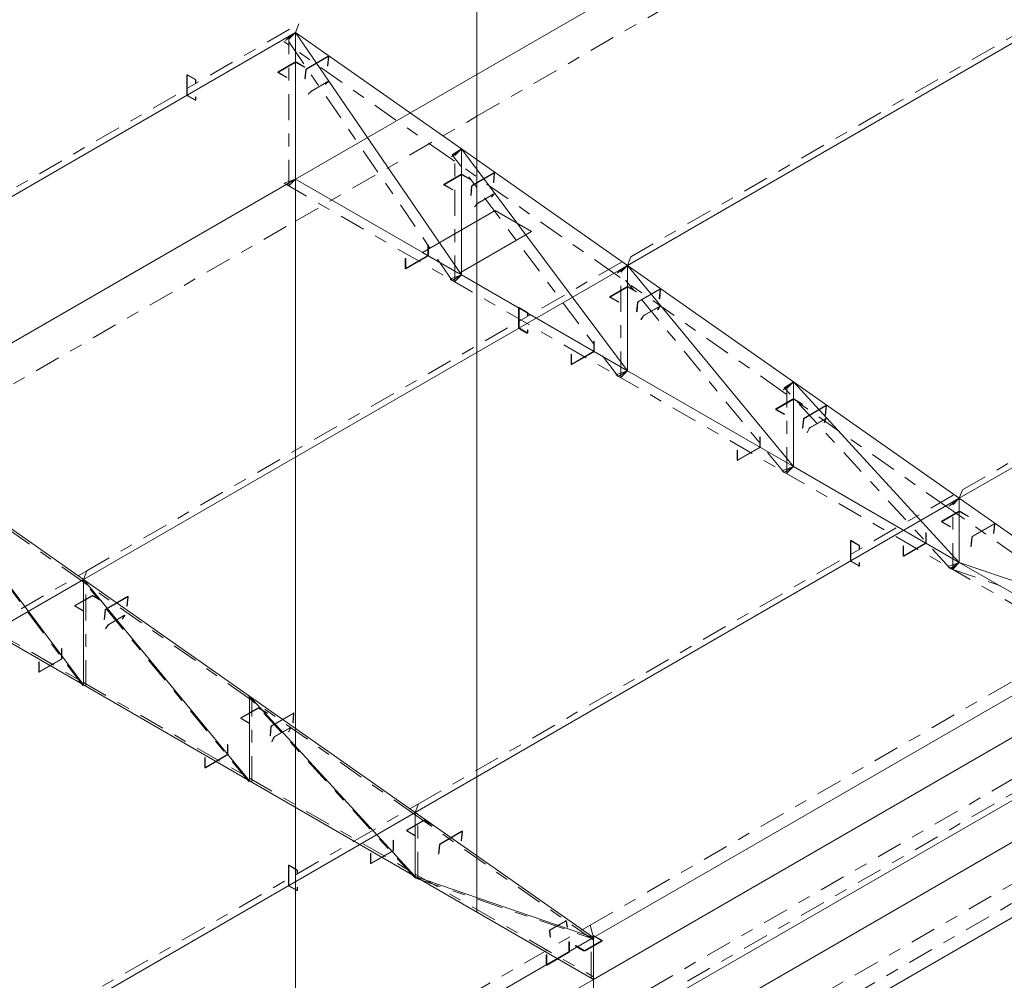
# Model space of a CAD drawing. Header units: millimetres. Extents: x -125 to 300, y 6 to 90.
# Tile 75 of 132: x 201.51 to 209.19, y 29.07 to 36.56. Entities that reach past the tile are written whole.
import ezdxf

# ---------------------------------------------------------------- set-up
doc = ezdxf.new("R2010")
doc.units = ezdxf.units.MM
doc.linetypes.add('CYPE_PUNTO', pattern=[0.075, 0, -0.075])
doc.linetypes.add('CYPE_RAYAPUNTO', pattern=[0.4125, 0.2025, -0.105, 0, -0.105])
doc.layers.add('BARRAS_DE_ACO', color=7, linetype='Continuous', lineweight=9)
doc.layers.add('BARRAS_DE_CONCRETO', color=7, linetype='Continuous', lineweight=9)

msp = doc.modelspace()

# ---------------------------------------------------------------- linework, layer by layer
at = {"layer": 'BARRAS_DE_ACO'}
for p, q in [((206.25055, 34.64198), (210.49319, 37.09147)), ((199.4199, 34.00853), (203.66254, 36.45802)), ((203.66254, 35.31493), (203.66254, 36.45802)), ((204.95655, 35.55), (203.66254, 36.45802)), ((204.95655, 34.56783), (203.66254, 36.45802)), ((206.25055, 34.64198), (204.95655, 35.55)), ((204.95655, 34.56783), (204.95655, 35.55)), ((206.25055, 33.82074), (204.95655, 35.55)), ((203.66254, 35.31493), (204.95655, 34.56783)), ((208.83856, 32.82594), (213.0812, 35.27543)), ((202.00791, 32.19249), (206.25055, 34.64198)), ((207.54456, 33.73396), (206.25055, 34.64198)), ((206.25055, 33.82074), (206.25055, 34.64198)), ((207.54456, 33.07364), (206.25055, 34.64198)), ((204.95655, 34.56783), (206.25055, 33.82074)), ((206.25055, 33.82074), (207.54456, 33.07364)), ((208.83856, 32.82594), (207.54456, 33.73396)), ((207.54456, 33.07364), (207.54456, 33.73396)), ((208.83856, 32.32655), (207.54456, 33.73396)), ((202.00791, 32.19249), (200.71391, 33.10051)), ((202.00791, 31.37125), (200.71391, 33.10051)), ((207.54456, 33.07364), (208.83856, 32.32655)), ((204.59592, 30.37645), (208.83856, 32.82594)), ((210.22803, 31.85094), (208.83856, 32.82594)), ((208.83856, 32.32655), (208.83856, 32.82594)), ((208.83856, 32.32655), (210.22803, 31.52434)), ((208.83856, 32.32655), (210.22803, 31.85094)), ((197.05817, 29.33476), (202.00791, 32.19249)), ((203.30192, 31.28447), (202.00791, 32.19249)), ((202.00791, 31.37125), (202.00791, 32.19249)), ((203.30192, 30.62415), (202.00791, 32.19249)), ((200.71391, 32.11834), (202.00791, 31.37125)), ((205.98539, 29.40145), (210.22803, 31.85094)), ((206.69249, 28.9932), (210.93513, 31.44269)), ((202.00791, 31.37125), (203.30192, 30.62415)), ((204.59592, 30.37645), (203.30192, 31.28447)), ((203.30192, 30.62415), (203.30192, 31.28447)), ((204.59592, 29.87706), (203.30192, 31.28447)), ((207.58698, 28.59708), (211.82962, 31.04657)), ((203.30192, 30.62415), (204.59592, 29.87706)), ((199.64618, 27.51872), (204.59592, 30.37645)), ((205.98539, 29.40145), (204.59592, 30.37645)), ((204.59592, 29.87706), (204.59592, 30.37645)), ((204.59592, 29.87706), (205.98539, 29.07485)), ((204.59592, 29.87706), (205.98539, 29.40145)), ((201.03564, 26.54371), (205.98539, 29.40145)), ((205.98539, 29.07485), (205.98539, 29.40145))]:
    msp.add_line(p, q, dxfattribs=at)
at = {"layer": 'BARRAS_DE_ACO', "linetype": 'CYPE_RAYAPUNTO'}
for p, q in [((206.27576, 34.70908), (210.5184, 37.15857)), ((199.44511, 34.07563), (203.68775, 36.52512)), ((204.88363, 34.5237), (203.58963, 36.41389)), ((203.61081, 35.26314), (203.61081, 36.40624)), ((204.86494, 35.47987), (203.57094, 36.38789)), ((206.15895, 34.57185), (204.86494, 35.47987)), ((206.17819, 33.77584), (204.88418, 35.5051)), ((204.90482, 34.51605), (204.90482, 35.49822)), ((208.86377, 32.89304), (213.10641, 35.34253)), ((203.57274, 35.28251), (204.86674, 34.53542)), ((202.03312, 32.25959), (206.27576, 34.70908)), ((207.45295, 33.66383), (206.15895, 34.57185)), ((207.47283, 33.02793), (206.17883, 34.59627)), ((206.19883, 33.76895), (206.19883, 34.5902)), ((204.86674, 34.53542), (206.16075, 33.78833)), ((206.16075, 33.78833), (207.45475, 33.04123)), ((208.74696, 32.75581), (207.45295, 33.66383)), ((208.76757, 32.27999), (207.47356, 33.68741)), ((207.49283, 33.02186), (207.49283, 33.68218)), ((202.00272, 31.36513), (200.70872, 33.09439)), ((202.00611, 32.17421), (200.7121, 33.08223)), ((207.45475, 33.04123), (208.74876, 32.29414)), ((204.62113, 30.44355), (208.86377, 32.89304)), ((210.13642, 31.78081), (208.74696, 32.75581)), ((208.78684, 32.27476), (208.78684, 32.77416)), ((197.08337, 29.40185), (202.03312, 32.25959)), ((208.74876, 32.29414), (210.13822, 31.49193)), ((208.77327, 32.27599), (210.16274, 31.80038)), ((203.29737, 30.61722), (202.00336, 32.18556)), ((203.30011, 31.26619), (202.00611, 32.17421)), ((202.0269, 31.36029), (202.0269, 32.18153)), ((200.71391, 32.13778), (202.00791, 31.39068)), ((205.96018, 29.49765), (210.20282, 31.94714)), ((206.7177, 29.0603), (210.96034, 31.50979)), ((202.00791, 31.39068), (203.30192, 30.64359)), ((204.5921, 29.86929), (203.2981, 31.2767)), ((204.59412, 30.35817), (203.30011, 31.26619)), ((203.3209, 30.61319), (203.3209, 31.27351)), ((207.56178, 28.69328), (211.80442, 31.14277)), ((203.30192, 30.64359), (204.59592, 29.89649)), ((199.67138, 27.58581), (204.62113, 30.44355)), ((205.98358, 29.38317), (204.59412, 30.35817)), ((204.61491, 29.8661), (204.61491, 30.36549)), ((204.59592, 29.89649), (205.98539, 29.09429)), ((204.59781, 29.86528), (205.98727, 29.38968)), ((201.01044, 26.63992), (205.96018, 29.49765)), ((205.9664, 29.08581), (205.9664, 29.41241))]:
    msp.add_line(p, q, dxfattribs=at)
at = {"layer": 'BARRAS_DE_ACO', "linetype": 'CYPE_PUNTO'}
for p, q in [((203.66254, 36.45802), (203.68775, 36.52512)), ((203.66254, 36.45802), (203.57094, 36.38789)), ((203.66254, 36.45802), (203.58963, 36.41389)), ((203.66254, 36.45802), (203.61081, 36.40624)), ((204.95655, 35.55), (204.86494, 35.47987)), ((204.95655, 35.55), (204.86494, 35.47987)), ((204.95655, 35.55), (204.88418, 35.5051)), ((204.95655, 35.55), (204.90482, 35.49822)), ((203.66254, 35.31493), (203.57274, 35.28251)), ((203.66254, 35.31493), (203.61081, 35.26314)), ((206.25055, 34.64198), (206.27576, 34.70908)), ((206.25055, 34.64198), (206.27576, 34.70908)), ((206.25055, 34.64198), (206.15895, 34.57185)), ((206.25055, 34.64198), (206.15895, 34.57185)), ((206.25055, 34.64198), (206.17883, 34.59627)), ((206.25055, 34.64198), (206.19883, 34.5902)), ((204.95655, 34.56783), (204.86674, 34.53542)), ((204.95655, 34.56783), (204.86674, 34.53542)), ((204.95655, 34.56783), (204.88363, 34.5237)), ((204.95655, 34.56783), (204.90482, 34.51605)), ((206.25055, 33.82074), (206.16075, 33.78833)), ((206.25055, 33.82074), (206.16075, 33.78833)), ((206.25055, 33.82074), (206.17819, 33.77584)), ((206.25055, 33.82074), (206.19883, 33.76895)), ((207.54456, 33.73396), (207.45295, 33.66383)), ((207.54456, 33.73396), (207.45295, 33.66383)), ((207.54456, 33.73396), (207.47356, 33.68741)), ((207.54456, 33.73396), (207.49283, 33.68218)), ((207.54456, 33.07364), (207.45475, 33.04123)), ((207.54456, 33.07364), (207.45475, 33.04123)), ((207.54456, 33.07364), (207.47283, 33.02793)), ((207.54456, 33.07364), (207.49283, 33.02186)), ((208.83856, 32.82594), (208.86377, 32.89304)), ((208.83856, 32.82594), (208.86377, 32.89304)), ((208.83856, 32.82594), (208.74696, 32.75581)), ((208.83856, 32.82594), (208.74696, 32.75581)), ((208.83856, 32.82594), (208.78684, 32.77416)), ((202.00791, 32.19249), (202.03312, 32.25959)), ((202.00791, 32.19249), (202.03312, 32.25959)), ((208.83856, 32.32655), (208.74876, 32.29414)), ((208.83856, 32.32655), (208.74876, 32.29414)), ((208.83856, 32.32655), (208.76757, 32.27999)), ((208.83856, 32.32655), (208.77327, 32.27599)), ((208.83856, 32.32655), (208.78684, 32.27476)), ((202.00791, 32.19249), (202.00336, 32.18556)), ((202.00791, 32.19249), (202.00611, 32.17421)), ((202.00791, 32.19249), (202.00611, 32.17421)), ((202.00791, 32.19249), (202.0269, 32.18153)), ((202.00791, 31.37125), (202.00272, 31.36513)), ((202.00791, 31.37125), (202.00791, 31.39068)), ((202.00791, 31.37125), (202.00791, 31.39068)), ((202.00791, 31.37125), (202.0269, 31.36029)), ((203.30192, 31.28447), (203.2981, 31.2767)), ((203.30192, 31.28447), (203.30011, 31.26619)), ((203.30192, 31.28447), (203.30011, 31.26619)), ((203.30192, 31.28447), (203.3209, 31.27351)), ((203.30192, 30.62415), (203.30192, 30.64359)), ((203.30192, 30.62415), (203.30192, 30.64359)), ((203.30192, 30.62415), (203.29737, 30.61722)), ((203.30192, 30.62415), (203.3209, 30.61319)), ((204.59592, 30.37645), (204.62113, 30.44355)), ((204.59592, 30.37645), (204.62113, 30.44355)), ((204.59592, 30.37645), (204.59412, 30.35817)), ((204.59592, 30.37645), (204.59412, 30.35817)), ((204.59592, 30.37645), (204.61491, 30.36549)), ((204.59592, 29.87706), (204.5921, 29.86929)), ((204.59592, 29.87706), (204.59592, 29.89649)), ((204.59592, 29.87706), (204.59592, 29.89649)), ((204.59592, 29.87706), (204.61491, 29.8661)), ((204.59592, 29.87706), (204.59781, 29.86528)), ((205.98539, 29.40145), (205.96018, 29.49765)), ((205.98539, 29.40145), (205.96018, 29.49765)), ((205.98539, 29.40145), (205.9664, 29.41241)), ((205.98539, 29.40145), (205.98358, 29.38317)), ((205.98539, 29.40145), (205.98727, 29.38968)), ((205.98539, 29.07485), (205.9664, 29.08581)), ((205.98539, 29.07485), (205.98539, 29.09429))]:
    msp.add_line(p, q, dxfattribs=at)
at = {"layer": 'BARRAS_DE_ACO'}
for points in [[(203.91791, 36.26864), (203.91791, 36.26921), (203.91781, 36.26969), (203.9176, 36.27007), (203.91729, 36.27033), (203.9169, 36.27047), (203.91644, 36.27047), (203.91593, 36.27034), (203.91538, 36.27008), (203.74709, 36.17292), (203.74653, 36.17254), (203.74599, 36.17206), (203.74547, 36.17149), (203.745, 36.17086), (203.7446, 36.17019), (203.74429, 36.16951), (203.74407, 36.16884), (203.74396, 36.16821), (203.73699, 36.09755), (203.73416, 36.09591), (203.74113, 36.16658), (203.74136, 36.16784), (203.74179, 36.16918), (203.74242, 36.17054), (203.74322, 36.17188), (203.74415, 36.17314), (203.74518, 36.17427), (203.74628, 36.17523), (203.74739, 36.17599), (203.91568, 36.27315), (203.91678, 36.27367), (203.9178, 36.27393), (203.91873, 36.27393), (203.91951, 36.27366), (203.92012, 36.27314), (203.92054, 36.27238), (203.92075, 36.27141), (203.92074, 36.27027), (203.91377, 36.19961), (203.91094, 36.19798), (203.91791, 36.26864)], [(203.5296, 36.14612), (203.52911, 36.14647), (203.52874, 36.14687), (203.52851, 36.1473), (203.52843, 36.14775), (203.52851, 36.1482), (203.52874, 36.14864), (203.52911, 36.14904), (203.5296, 36.14939), (203.65971, 36.2245), (203.66032, 36.22479), (203.66101, 36.225), (203.66176, 36.22513), (203.66254, 36.22518), (203.66332, 36.22513), (203.66407, 36.225), (203.66476, 36.22479), (203.66537, 36.2245), (203.73042, 36.18694), (203.73325, 36.18858), (203.6682, 36.22614), (203.66699, 36.22671), (203.6656, 36.22714), (203.6641, 36.2274), (203.66254, 36.22749), (203.66098, 36.2274), (203.65948, 36.22714), (203.6581, 36.22671), (203.65688, 36.22614), (203.52678, 36.15102), (203.52578, 36.15032), (203.52504, 36.14952), (203.52459, 36.14865), (203.52443, 36.14775), (203.52459, 36.14685), (203.52504, 36.14598), (203.52578, 36.14519), (203.52678, 36.14449), (203.59183, 36.10693), (203.59466, 36.10856), (203.5296, 36.14612)], [(202.81967, 36.12489), (202.81912, 36.12515), (202.81859, 36.12527), (202.8181, 36.12525), (202.81767, 36.12509), (202.81732, 36.1248), (202.81706, 36.12438), (202.8169, 36.12386), (202.81684, 36.12326), (202.81684, 35.97302), (202.8169, 35.97235), (202.81706, 35.97165), (202.81732, 35.97093), (202.81767, 35.97023), (202.8181, 35.96958), (202.81859, 35.969), (202.81912, 35.9685), (202.81967, 35.96812), (202.87907, 35.93383), (202.87962, 35.93357), (202.88015, 35.93345), (202.88064, 35.93347), (202.88107, 35.93363), (202.88142, 35.93392), (202.88168, 35.93434), (202.88184, 35.93486), (202.88189, 35.93546), (202.88189, 35.95669), (202.88472, 35.95506), (202.88472, 35.93383), (202.88461, 35.93262), (202.88429, 35.93158), (202.88377, 35.93075), (202.88307, 35.93017), (202.88221, 35.92985), (202.88123, 35.92981), (202.88017, 35.93005), (202.87907, 35.93056), (202.81967, 35.96486), (202.81857, 35.96562), (202.8175, 35.9666), (202.81653, 35.96777), (202.81567, 35.96908), (202.81497, 35.97048), (202.81444, 35.97191), (202.81412, 35.97332), (202.81401, 35.97465), (202.81401, 36.12489), (202.81412, 36.1261), (202.81444, 36.12714), (202.81497, 36.12797), (202.81567, 36.12855), (202.81653, 36.12887), (202.8175, 36.12891), (202.81857, 36.12867), (202.81967, 36.12816), (202.87907, 36.09386), (202.88017, 36.0931), (202.88123, 36.09212), (202.88221, 36.09095), (202.88307, 36.08964), (202.88377, 36.08824), (202.88429, 36.08681), (202.88461, 36.0854), (202.88472, 36.08407), (202.88472, 36.06284), (202.88189, 36.06447), (202.88189, 36.0857), (202.88184, 36.08637), (202.88168, 36.08707), (202.88142, 36.08779), (202.88107, 36.08849), (202.88064, 36.08914), (202.88015, 36.08972), (202.87962, 36.09022), (202.87907, 36.0906), (202.81967, 36.12489)], [(203.91508, 36.07515), (203.91536, 36.07543), (203.91552, 36.07564), (203.91555, 36.07576), (203.91546, 36.0758), (203.91525, 36.07575), (203.91492, 36.07562), (203.91448, 36.0754), (203.91397, 36.07512), (203.79093, 36.00408), (203.79034, 36.00373), (203.78972, 36.00333), (203.78907, 36.0029), (203.78843, 36.00246), (203.78781, 36.00201), (203.78726, 36.00158), (203.78677, 36.00119), (203.78638, 36.00085), (203.76404, 35.98002), (203.76121, 35.97839), (203.78355, 35.99921), (203.78433, 35.9999), (203.7853, 36.00069), (203.78642, 36.00154), (203.78764, 36.00243), (203.78893, 36.00333), (203.79022, 36.00419), (203.79148, 36.00498), (203.79265, 36.00568), (203.91568, 36.07672), (203.91672, 36.07729), (203.91759, 36.07772), (203.91825, 36.07799), (203.91868, 36.07809), (203.91886, 36.07801), (203.91879, 36.07776), (203.91847, 36.07734), (203.9179, 36.07678), (203.89556, 36.05596), (203.89273, 36.05432), (203.91508, 36.07515)], [(204.82361, 35.27028), (204.82311, 35.27063), (204.82274, 35.27103), (204.82252, 35.27147), (204.82244, 35.27192), (204.82252, 35.27237), (204.82274, 35.2728), (204.82311, 35.2732), (204.82361, 35.27355), (204.95372, 35.34867), (204.95432, 35.34896), (204.95502, 35.34917), (204.95577, 35.3493), (204.95655, 35.34934), (204.95733, 35.3493), (204.95808, 35.34917), (204.95877, 35.34896), (204.95937, 35.34867), (205.02443, 35.31111), (205.02726, 35.31274), (204.9622, 35.3503), (204.96099, 35.35088), (204.95961, 35.3513), (204.95811, 35.35157), (204.95655, 35.35165), (204.95499, 35.35157), (204.95348, 35.3513), (204.9521, 35.35088), (204.95089, 35.3503), (204.82078, 35.27518), (204.81979, 35.27448), (204.81905, 35.27369), (204.81859, 35.27282), (204.81844, 35.27192), (204.81859, 35.27102), (204.81905, 35.27015), (204.81979, 35.26935), (204.82078, 35.26865), (204.88584, 35.23109), (204.88866, 35.23273), (204.82361, 35.27028)], [(205.21191, 35.36062), (205.21192, 35.36119), (205.21181, 35.36167), (205.2116, 35.36205), (205.2113, 35.36231), (205.21091, 35.36245), (205.21045, 35.36245), (205.20993, 35.36232), (205.20939, 35.36206), (205.0411, 35.2649), (205.04054, 35.26452), (205.03999, 35.26404), (205.03947, 35.26347), (205.03901, 35.26284), (205.03861, 35.26217), (205.0383, 35.26149), (205.03808, 35.26082), (205.03796, 35.26019), (205.031, 35.18953), (205.02817, 35.18789), (205.03514, 35.25856), (205.03536, 35.25982), (205.0358, 35.26116), (205.03643, 35.26252), (205.03722, 35.26386), (205.03815, 35.26512), (205.03919, 35.26625), (205.04028, 35.26721), (205.0414, 35.26797), (205.20969, 35.36513), (205.21078, 35.36565), (205.21181, 35.36591), (205.21273, 35.36591), (205.21351, 35.36564), (205.21412, 35.36512), (205.21454, 35.36436), (205.21475, 35.36339), (205.21474, 35.36225), (205.20778, 35.29159), (205.20495, 35.28996), (205.21191, 35.36062)], [(205.20941, 35.19885), (205.20966, 35.19918), (205.20979, 35.19943), (205.2098, 35.19959), (205.20968, 35.19967), (205.20945, 35.19965), (205.2091, 35.19954), (205.20866, 35.19933), (205.20814, 35.19905), (205.0851, 35.12802), (205.08452, 35.12766), (205.0839, 35.12725), (205.08327, 35.1268), (205.08264, 35.12632), (205.08206, 35.12584), (205.08153, 35.12538), (205.08108, 35.12494), (205.08072, 35.12455), (205.06052, 35.10073), (205.05769, 35.0991), (205.07789, 35.12292), (205.0786, 35.12369), (205.07951, 35.12457), (205.08057, 35.1255), (205.08174, 35.12646), (205.08299, 35.12742), (205.08425, 35.12832), (205.08549, 35.12914), (205.08665, 35.12985), (205.20969, 35.20088), (205.21073, 35.20145), (205.21162, 35.20185), (205.21231, 35.20208), (205.21278, 35.20212), (205.21301, 35.20197), (205.213, 35.20164), (205.21274, 35.20114), (205.21224, 35.20048), (205.19204, 35.17667), (205.18921, 35.17503), (205.20941, 35.19885)], [(204.69492, 34.72215), (204.69486, 34.72148), (204.6947, 34.72078), (204.69444, 34.72006), (204.69409, 34.71936), (204.69366, 34.71871), (204.69317, 34.71812), (204.69264, 34.71763), (204.69209, 34.71725), (204.5238, 34.62009), (204.52324, 34.61983), (204.52271, 34.61971), (204.52223, 34.61973), (204.5218, 34.61989), (204.52144, 34.62018), (204.52118, 34.62059), (204.52102, 34.62111), (204.52097, 34.62172), (204.52097, 34.69684), (204.51814, 34.6952), (204.51814, 34.62009), (204.51825, 34.61888), (204.51857, 34.61784), (204.51909, 34.61701), (204.5198, 34.61642), (204.52065, 34.61611), (204.52163, 34.61607), (204.52269, 34.61631), (204.5238, 34.61682), (204.69209, 34.71398), (204.69319, 34.71475), (204.69425, 34.71573), (204.69523, 34.7169), (204.69609, 34.71821), (204.69679, 34.7196), (204.69731, 34.72103), (204.69764, 34.72245), (204.69774, 34.72378), (204.69774, 34.7989), (204.69492, 34.79727), (204.69492, 34.72215)], [(206.11762, 34.39445), (206.11712, 34.3948), (206.11675, 34.3952), (206.11652, 34.39563), (206.11644, 34.39608), (206.11652, 34.39653), (206.11675, 34.39697), (206.11712, 34.39737), (206.11762, 34.39772), (206.24772, 34.47283), (206.24833, 34.47312), (206.24902, 34.47333), (206.24977, 34.47347), (206.25055, 34.47351), (206.25133, 34.47347), (206.25208, 34.47333), (206.25277, 34.47312), (206.25338, 34.47283), (206.31843, 34.43528), (206.32126, 34.43691), (206.25621, 34.47447), (206.255, 34.47504), (206.25361, 34.47547), (206.25211, 34.47573), (206.25055, 34.47582), (206.24899, 34.47573), (206.24749, 34.47547), (206.24611, 34.47504), (206.24489, 34.47447), (206.11479, 34.39935), (206.11379, 34.39865), (206.11305, 34.39785), (206.1126, 34.39698), (206.11244, 34.39608), (206.1126, 34.39518), (206.11305, 34.39432), (206.11379, 34.39352), (206.11479, 34.39282), (206.17984, 34.35526), (206.18267, 34.35689), (206.11762, 34.39445)], [(206.50592, 34.4526), (206.50592, 34.45317), (206.50582, 34.45365), (206.50561, 34.45403), (206.5053, 34.45429), (206.50491, 34.45443), (206.50445, 34.45443), (206.50394, 34.4543), (206.50339, 34.45404), (206.3351, 34.35688), (206.33454, 34.3565), (206.334, 34.35602), (206.33348, 34.35545), (206.33301, 34.35482), (206.33261, 34.35415), (206.3323, 34.35347), (206.33208, 34.3528), (206.33197, 34.35217), (206.325, 34.28151), (206.32218, 34.27987), (206.32914, 34.35054), (206.32937, 34.3518), (206.3298, 34.35314), (206.33043, 34.3545), (206.33123, 34.35584), (206.33216, 34.3571), (206.33319, 34.35823), (206.33429, 34.35919), (206.3354, 34.35995), (206.5037, 34.45711), (206.50479, 34.45763), (206.50581, 34.45789), (206.50674, 34.45789), (206.50752, 34.45762), (206.50813, 34.4571), (206.50855, 34.45634), (206.50876, 34.45537), (206.50875, 34.45423), (206.50178, 34.38357), (206.49895, 34.38194), (206.50592, 34.4526)], [(206.5038, 34.32253), (206.50401, 34.3229), (206.50411, 34.3232), (206.50408, 34.32341), (206.50393, 34.32352), (206.50368, 34.32353), (206.50331, 34.32344), (206.50286, 34.32325), (206.50233, 34.32297), (206.3793, 34.25194), (206.37872, 34.25158), (206.37811, 34.25115), (206.3775, 34.25068), (206.3769, 34.25017), (206.37634, 34.24966), (206.37584, 34.24915), (206.37543, 34.24867), (206.37511, 34.24823), (206.3574, 34.22125), (206.35457, 34.21961), (206.37228, 34.2466), (206.37292, 34.24747), (206.37375, 34.24843), (206.37474, 34.24945), (206.37586, 34.25049), (206.37706, 34.2515), (206.37829, 34.25245), (206.3795, 34.2533), (206.38066, 34.25401), (206.5037, 34.32505), (206.50475, 34.32561), (206.50565, 34.32598), (206.50638, 34.32616), (206.5069, 34.32614), (206.50719, 34.32592), (206.50724, 34.3255), (206.50705, 34.32491), (206.50663, 34.32416), (206.48892, 34.29718), (206.48609, 34.29555), (206.5038, 34.32253)], [(205.40768, 34.30885), (205.40713, 34.30911), (205.4066, 34.30923), (205.40611, 34.30921), (205.40568, 34.30905), (205.40533, 34.30876), (205.40507, 34.30834), (205.40491, 34.30782), (205.40485, 34.30722), (205.40485, 34.15698), (205.40491, 34.15631), (205.40507, 34.15561), (205.40533, 34.15489), (205.40568, 34.1542), (205.40611, 34.15354), (205.4066, 34.15296), (205.40713, 34.15247), (205.40768, 34.15208), (205.46708, 34.11779), (205.46763, 34.11754), (205.46816, 34.11742), (205.46865, 34.11743), (205.46908, 34.11759), (205.46943, 34.11789), (205.46969, 34.1183), (205.46985, 34.11882), (205.46991, 34.11942), (205.46991, 34.14065), (205.47273, 34.13902), (205.47273, 34.11779), (205.47263, 34.11658), (205.4723, 34.11554), (205.47178, 34.11471), (205.47108, 34.11413), (205.47022, 34.11381), (205.46924, 34.11377), (205.46818, 34.11401), (205.46708, 34.11453), (205.40768, 34.14882), (205.40658, 34.14958), (205.40552, 34.15057), (205.40454, 34.15173), (205.40368, 34.15304), (205.40298, 34.15444), (205.40245, 34.15587), (205.40213, 34.15728), (205.40202, 34.15862), (205.40202, 34.30885), (205.40213, 34.31006), (205.40245, 34.3111), (205.40298, 34.31193), (205.40368, 34.31251), (205.40454, 34.31283), (205.40552, 34.31287), (205.40658, 34.31263), (205.40768, 34.31212), (205.46708, 34.27782), (205.46818, 34.27706), (205.46924, 34.27608), (205.47022, 34.27491), (205.47108, 34.2736), (205.47178, 34.27221), (205.4723, 34.27078), (205.47263, 34.26936), (205.47273, 34.26803), (205.47273, 34.2468), (205.46991, 34.24843), (205.46991, 34.26966), (205.46985, 34.27033), (205.46969, 34.27103), (205.46943, 34.27175), (205.46908, 34.27245), (205.46865, 34.2731), (205.46816, 34.27369), (205.46763, 34.27418), (205.46708, 34.27456), (205.40768, 34.30885)], [(205.98892, 33.97505), (205.98887, 33.97439), (205.98871, 33.97368), (205.98845, 33.97297), (205.98809, 33.97227), (205.98766, 33.97161), (205.98718, 33.97103), (205.98665, 33.97054), (205.98609, 33.97016), (205.8178, 33.87299), (205.81725, 33.87274), (205.81672, 33.87262), (205.81623, 33.87264), (205.8158, 33.87279), (205.81545, 33.87309), (205.81519, 33.8735), (205.81503, 33.87402), (205.81497, 33.87463), (205.81497, 33.94974), (205.81215, 33.94811), (205.81215, 33.87299), (205.81225, 33.87178), (205.81258, 33.87074), (205.8131, 33.86991), (205.8138, 33.86933), (205.81466, 33.86901), (205.81564, 33.86897), (205.8167, 33.86922), (205.8178, 33.86973), (205.98609, 33.96689), (205.9872, 33.96765), (205.98826, 33.96864), (205.98924, 33.96981), (205.99009, 33.97111), (205.9908, 33.97251), (205.99132, 33.97394), (205.99164, 33.97535), (205.99175, 33.97669), (205.99175, 34.05181), (205.98892, 34.05017), (205.98892, 33.97505)], [(207.41162, 33.51862), (207.41112, 33.51897), (207.41075, 33.51937), (207.41053, 33.5198), (207.41045, 33.52025), (207.41053, 33.5207), (207.41075, 33.52113), (207.41112, 33.52153), (207.41162, 33.52188), (207.54173, 33.597), (207.54233, 33.59729), (207.54303, 33.5975), (207.54378, 33.59763), (207.54456, 33.59768), (207.54534, 33.59763), (207.54609, 33.5975), (207.54678, 33.59729), (207.54739, 33.597), (207.61244, 33.55944), (207.61527, 33.56107), (207.55021, 33.59863), (207.549, 33.59921), (207.54762, 33.59963), (207.54612, 33.5999), (207.54456, 33.59999), (207.543, 33.5999), (207.5415, 33.59963), (207.54011, 33.59921), (207.5389, 33.59863), (207.40879, 33.52352), (207.4078, 33.52282), (207.40706, 33.52202), (207.4066, 33.52115), (207.40645, 33.52025), (207.4066, 33.51935), (207.40706, 33.51848), (207.4078, 33.51768), (207.40879, 33.51698), (207.47385, 33.47942), (207.47667, 33.48106), (207.41162, 33.51862)], [(207.79992, 33.54458), (207.79993, 33.54515), (207.79982, 33.54563), (207.79962, 33.54601), (207.79931, 33.54628), (207.79892, 33.54641), (207.79846, 33.54641), (207.79794, 33.54628), (207.7974, 33.54602), (207.62911, 33.44886), (207.62855, 33.44848), (207.628, 33.448), (207.62748, 33.44743), (207.62702, 33.4468), (207.62662, 33.44613), (207.62631, 33.44545), (207.62609, 33.44478), (207.62598, 33.44415), (207.61901, 33.37349), (207.61618, 33.37186), (207.62315, 33.44252), (207.62337, 33.44378), (207.62381, 33.44512), (207.62444, 33.44648), (207.62523, 33.44782), (207.62616, 33.44908), (207.6272, 33.45021), (207.62829, 33.45117), (207.62941, 33.45193), (207.7977, 33.54909), (207.79879, 33.54961), (207.79982, 33.54988), (207.80074, 33.54987), (207.80152, 33.5496), (207.80214, 33.54908), (207.80255, 33.54832), (207.80276, 33.54735), (207.80275, 33.54621), (207.79579, 33.47555), (207.79296, 33.47392), (207.79992, 33.54458)], [(207.79824, 33.44619), (207.79841, 33.44662), (207.79847, 33.44696), (207.7984, 33.44721), (207.79822, 33.44736), (207.79794, 33.4474), (207.79755, 33.44733), (207.79709, 33.44716), (207.79656, 33.44689), (207.67352, 33.37585), (207.67295, 33.37549), (207.67235, 33.37505), (207.67176, 33.37455), (207.67119, 33.37402), (207.67066, 33.37346), (207.6702, 33.37291), (207.66983, 33.37238), (207.66955, 33.37189), (207.65469, 33.34164), (207.65186, 33.34), (207.66672, 33.37026), (207.66728, 33.37123), (207.66803, 33.37229), (207.66894, 33.37339), (207.66999, 33.37451), (207.67114, 33.37558), (207.67233, 33.37657), (207.67352, 33.37745), (207.67466, 33.37818), (207.7977, 33.44921), (207.79876, 33.44976), (207.79969, 33.45011), (207.80046, 33.45024), (207.80103, 33.45016), (207.80139, 33.44986), (207.80152, 33.44936), (207.80141, 33.44867), (207.80107, 33.44783), (207.78621, 33.41757), (207.78338, 33.41594), (207.79824, 33.44619)], [(207.28293, 33.22796), (207.28287, 33.22729), (207.28271, 33.22659), (207.28245, 33.22587), (207.2821, 33.22517), (207.28167, 33.22452), (207.28118, 33.22394), (207.28065, 33.22344), (207.2801, 33.22306), (207.11181, 33.1259), (207.11126, 33.12564), (207.11073, 33.12552), (207.11024, 33.12554), (207.10981, 33.1257), (207.10946, 33.12599), (207.10919, 33.12641), (207.10903, 33.12693), (207.10898, 33.12753), (207.10898, 33.20265), (207.10615, 33.20102), (207.10615, 33.1259), (207.10626, 33.12469), (207.10658, 33.12365), (207.1071, 33.12282), (207.10781, 33.12224), (207.10866, 33.12192), (207.10964, 33.12188), (207.1107, 33.12212), (207.11181, 33.12263), (207.2801, 33.2198), (207.2812, 33.22056), (207.28226, 33.22154), (207.28324, 33.22271), (207.2841, 33.22402), (207.2848, 33.22541), (207.28533, 33.22685), (207.28565, 33.22826), (207.28576, 33.22959), (207.28576, 33.30471), (207.28293, 33.30308), (207.28293, 33.22796)], [(208.70563, 32.64278), (208.70513, 32.64313), (208.70476, 32.64353), (208.70453, 32.64396), (208.70445, 32.64441), (208.70453, 32.64487), (208.70476, 32.6453), (208.70513, 32.6457), (208.70563, 32.64605), (208.83573, 32.72117), (208.83634, 32.72145), (208.83703, 32.72167), (208.83778, 32.7218), (208.83856, 32.72184), (208.83934, 32.7218), (208.84009, 32.72167), (208.84078, 32.72145), (208.84139, 32.72117), (208.90644, 32.68361), (208.90927, 32.68524), (208.84422, 32.7228), (208.84301, 32.72337), (208.84162, 32.7238), (208.84012, 32.72406), (208.83856, 32.72415), (208.837, 32.72406), (208.8355, 32.7238), (208.83412, 32.72337), (208.83291, 32.7228), (208.7028, 32.64768), (208.7018, 32.64698), (208.70106, 32.64618), (208.70061, 32.64532), (208.70045, 32.64441), (208.70061, 32.64351), (208.70106, 32.64265), (208.7018, 32.64185), (208.7028, 32.64115), (208.76785, 32.60359), (208.77068, 32.60522), (208.70563, 32.64278)], [(209.11302, 32.62316), (209.11303, 32.62373), (209.11292, 32.62422), (209.11271, 32.6246), (209.11241, 32.62486), (209.11202, 32.62499), (209.11155, 32.625), (209.11104, 32.62486), (209.1105, 32.6246), (208.9422, 32.52744), (208.94165, 32.52706), (208.9411, 32.52658), (208.94058, 32.52602), (208.94012, 32.52539), (208.93972, 32.52472), (208.9394, 32.52404), (208.93919, 32.52337), (208.93907, 32.52274), (208.93211, 32.45207), (208.92928, 32.45044), (208.93624, 32.5211), (208.93647, 32.52236), (208.93691, 32.5237), (208.93753, 32.52507), (208.93833, 32.5264), (208.93926, 32.52766), (208.9403, 32.5288), (208.94139, 32.52976), (208.94251, 32.53051), (209.1108, 32.62768), (209.11189, 32.6282), (209.11292, 32.62846), (209.11384, 32.62846), (209.11462, 32.62819), (209.11523, 32.62766), (209.11565, 32.6269), (209.11586, 32.62593), (209.11585, 32.6248), (209.10888, 32.55413), (209.10606, 32.5525), (209.11302, 32.62316)], [(207.99569, 32.49281), (207.99514, 32.49307), (207.99461, 32.49319), (207.99412, 32.49317), (207.99369, 32.49301), (207.99334, 32.49272), (207.99308, 32.49231), (207.99292, 32.49179), (207.99286, 32.49118), (207.99286, 32.34094), (207.99292, 32.34028), (207.99308, 32.33957), (207.99334, 32.33885), (207.99369, 32.33816), (207.99412, 32.3375), (207.99461, 32.33692), (207.99514, 32.33643), (207.99569, 32.33605), (208.05509, 32.30175), (208.05564, 32.3015), (208.05617, 32.30138), (208.05666, 32.3014), (208.05709, 32.30155), (208.05744, 32.30185), (208.0577, 32.30226), (208.05786, 32.30278), (208.05792, 32.30339), (208.05792, 32.32461), (208.06074, 32.32298), (208.06074, 32.30175), (208.06064, 32.30054), (208.06031, 32.2995), (208.05979, 32.29867), (208.05909, 32.29809), (208.05823, 32.29777), (208.05725, 32.29773), (208.05619, 32.29797), (208.05509, 32.29849), (207.99569, 32.33278), (207.99459, 32.33354), (207.99353, 32.33453), (207.99255, 32.33569), (207.99169, 32.337), (207.99099, 32.3384), (207.99046, 32.33983), (207.99014, 32.34124), (207.99003, 32.34258), (207.99003, 32.49281), (207.99014, 32.49402), (207.99046, 32.49506), (207.99099, 32.49589), (207.99169, 32.49648), (207.99255, 32.49679), (207.99353, 32.49683), (207.99459, 32.49659), (207.99569, 32.49608), (208.05509, 32.46179), (208.05619, 32.46102), (208.05725, 32.46004), (208.05823, 32.45887), (208.05909, 32.45756), (208.05979, 32.45617), (208.06031, 32.45474), (208.06064, 32.45333), (208.06074, 32.45199), (208.06074, 32.43076), (208.05792, 32.43239), (208.05792, 32.45362), (208.05786, 32.45429), (208.0577, 32.455), (208.05744, 32.45571), (208.05709, 32.45641), (208.05666, 32.45706), (208.05617, 32.45765), (208.05564, 32.45814), (208.05509, 32.45852), (207.99569, 32.49281)], [(208.57693, 32.48087), (208.57688, 32.4802), (208.57672, 32.47949), (208.57646, 32.47878), (208.5761, 32.47808), (208.57568, 32.47742), (208.57519, 32.47684), (208.57466, 32.47635), (208.5741, 32.47597), (208.40581, 32.3788), (208.40526, 32.37855), (208.40473, 32.37843), (208.40424, 32.37845), (208.40381, 32.37861), (208.40346, 32.3789), (208.4032, 32.37931), (208.40304, 32.37983), (208.40298, 32.38044), (208.40298, 32.45555), (208.40016, 32.45392), (208.40016, 32.3788), (208.40026, 32.37759), (208.40059, 32.37655), (208.40111, 32.37573), (208.40181, 32.37514), (208.40267, 32.37482), (208.40365, 32.37479), (208.40471, 32.37503), (208.40581, 32.37554), (208.5741, 32.4727), (208.57521, 32.47346), (208.57627, 32.47445), (208.57725, 32.47562), (208.5781, 32.47692), (208.57881, 32.47832), (208.57933, 32.47975), (208.57965, 32.48116), (208.57976, 32.4825), (208.57976, 32.55762), (208.57693, 32.55598), (208.57693, 32.48087)], [(201.94569, 31.98579), (201.94519, 31.98614), (201.94482, 31.98653), (201.94459, 31.98697), (201.94451, 31.98742), (201.94459, 31.98787), (201.94482, 31.9883), (201.94519, 31.9887), (201.94569, 31.98905), (202.07579, 32.06417), (202.0764, 32.06446), (202.07709, 32.06467), (202.07784, 32.0648), (202.07862, 32.06485), (202.0794, 32.0648), (202.08015, 32.06467), (202.08084, 32.06446), (202.08145, 32.06417), (202.1465, 32.02661), (202.14933, 32.02824), (202.08428, 32.0658), (202.08307, 32.06638), (202.08168, 32.0668), (202.08018, 32.06707), (202.07862, 32.06716), (202.07706, 32.06707), (202.07556, 32.0668), (202.07418, 32.06638), (202.07296, 32.0658), (201.94286, 31.99068), (201.94186, 31.98998), (201.94112, 31.98919), (201.94067, 31.98832), (201.94051, 31.98742), (201.94067, 31.98652), (201.94112, 31.98565), (201.94186, 31.98485), (201.94286, 31.98415), (202.00791, 31.94659), (202.01074, 31.94823), (201.94569, 31.98579)], [(202.35308, 32.05496), (202.35308, 32.05553), (202.35298, 32.05601), (202.35277, 32.05639), (202.35247, 32.05665), (202.35207, 32.05679), (202.35161, 32.05679), (202.3511, 32.05666), (202.35055, 32.0564), (202.18226, 31.95923), (202.18171, 31.95886), (202.18116, 31.95838), (202.18064, 31.95781), (202.18017, 31.95718), (202.17978, 31.95651), (202.17946, 31.95583), (202.17925, 31.95516), (202.17913, 31.95453), (202.17217, 31.88387), (202.16934, 31.88223), (202.1763, 31.9529), (202.17653, 31.95416), (202.17697, 31.9555), (202.17759, 31.95686), (202.17839, 31.9582), (202.17932, 31.95946), (202.18036, 31.96059), (202.18145, 31.96155), (202.18257, 31.96231), (202.35086, 32.05947), (202.35195, 32.05999), (202.35298, 32.06025), (202.3539, 32.06025), (202.35468, 32.05998), (202.35529, 32.05945), (202.35571, 32.05869), (202.35592, 32.05773), (202.35591, 32.05659), (202.34894, 31.98593), (202.34611, 31.98429), (202.35308, 32.05496)], [(202.32833, 31.91182), (202.32855, 31.9122), (202.32864, 31.91249), (202.32861, 31.9127), (202.32847, 31.91281), (202.32821, 31.91282), (202.32785, 31.91273), (202.32739, 31.91255), (202.32687, 31.91227), (202.20383, 31.84123), (202.20325, 31.84087), (202.20265, 31.84045), (202.20203, 31.83997), (202.20143, 31.83947), (202.20087, 31.83895), (202.20038, 31.83844), (202.19996, 31.83796), (202.19964, 31.83752), (202.18193, 31.81054), (202.1791, 31.80891), (202.19681, 31.83589), (202.19745, 31.83676), (202.19829, 31.83773), (202.19928, 31.83875), (202.2004, 31.83978), (202.20159, 31.84079), (202.20282, 31.84174), (202.20404, 31.84259), (202.20519, 31.84331), (202.32823, 31.91434), (202.32928, 31.9149), (202.33019, 31.91528), (202.33091, 31.91546), (202.33143, 31.91544), (202.33172, 31.91521), (202.33177, 31.9148), (202.33159, 31.9142), (202.33116, 31.91346), (202.31345, 31.88647), (202.31062, 31.88484), (202.32833, 31.91182)], [(201.83608, 31.57741), (201.83603, 31.57674), (201.83587, 31.57604), (201.83561, 31.57532), (201.83526, 31.57462), (201.83483, 31.57397), (201.83434, 31.57339), (201.83381, 31.57289), (201.83326, 31.57251), (201.66496, 31.47535), (201.66441, 31.47509), (201.66388, 31.47497), (201.66339, 31.47499), (201.66296, 31.47515), (201.66261, 31.47544), (201.66235, 31.47586), (201.66219, 31.47638), (201.66214, 31.47698), (201.66214, 31.5521), (201.65931, 31.55047), (201.65931, 31.47535), (201.65942, 31.47414), (201.65974, 31.4731), (201.66026, 31.47227), (201.66096, 31.47169), (201.66182, 31.47137), (201.6628, 31.47133), (201.66386, 31.47157), (201.66496, 31.47208), (201.83326, 31.56925), (201.83436, 31.57001), (201.83542, 31.57099), (201.8364, 31.57216), (201.83726, 31.57347), (201.83796, 31.57487), (201.83848, 31.5763), (201.8388, 31.57771), (201.83891, 31.57905), (201.83891, 31.65416), (201.83608, 31.65253), (201.83608, 31.57741)], [(203.23969, 31.10995), (203.23919, 31.1103), (203.23882, 31.1107), (203.2386, 31.11113), (203.23852, 31.11158), (203.2386, 31.11203), (203.23882, 31.11247), (203.23919, 31.11287), (203.23969, 31.11322), (203.3698, 31.18833), (203.3704, 31.18862), (203.3711, 31.18884), (203.37185, 31.18897), (203.37263, 31.18901), (203.37341, 31.18897), (203.37416, 31.18884), (203.37485, 31.18862), (203.37546, 31.18833), (203.44051, 31.15078), (203.44334, 31.15241), (203.37828, 31.18997), (203.37707, 31.19054), (203.37569, 31.19097), (203.37419, 31.19123), (203.37263, 31.19132), (203.37107, 31.19123), (203.36957, 31.19097), (203.36818, 31.19054), (203.36697, 31.18997), (203.23686, 31.11485), (203.23587, 31.11415), (203.23513, 31.11335), (203.23467, 31.11249), (203.23452, 31.11158), (203.23467, 31.11068), (203.23513, 31.10982), (203.23587, 31.10902), (203.23686, 31.10832), (203.30192, 31.07076), (203.30474, 31.07239), (203.23969, 31.10995)], [(203.64709, 31.14694), (203.64709, 31.14751), (203.64699, 31.14799), (203.64678, 31.14837), (203.64647, 31.14863), (203.64608, 31.14877), (203.64562, 31.14877), (203.64511, 31.14864), (203.64456, 31.14838), (203.47627, 31.05122), (203.47571, 31.05084), (203.47516, 31.05036), (203.47465, 31.04979), (203.47418, 31.04916), (203.47378, 31.04849), (203.47347, 31.04781), (203.47325, 31.04714), (203.47314, 31.04651), (203.46617, 30.97585), (203.46334, 30.97421), (203.47031, 31.04488), (203.47054, 31.04614), (203.47097, 31.04748), (203.4716, 31.04884), (203.47239, 31.05018), (203.47333, 31.05144), (203.47436, 31.05257), (203.47546, 31.05353), (203.47657, 31.05429), (203.64486, 31.15145), (203.64595, 31.15197), (203.64698, 31.15223), (203.6479, 31.15223), (203.64869, 31.15196), (203.6493, 31.15144), (203.64972, 31.15067), (203.64992, 31.14971), (203.64991, 31.14857), (203.64295, 31.07791), (203.64012, 31.07628), (203.64709, 31.14694)], [(203.62278, 31.03549), (203.62295, 31.03591), (203.623, 31.03625), (203.62294, 31.0365), (203.62276, 31.03665), (203.62247, 31.0367), (203.62209, 31.03663), (203.62162, 31.03645), (203.62109, 31.03618), (203.49806, 30.96515), (203.49748, 30.96478), (203.49689, 30.96434), (203.49629, 30.96385), (203.49572, 30.96331), (203.4952, 30.96275), (203.49474, 30.9622), (203.49436, 30.96167), (203.49408, 30.96119), (203.47922, 30.93093), (203.47639, 30.9293), (203.49126, 30.95955), (203.49181, 30.96052), (203.49256, 30.96158), (203.49348, 30.96269), (203.49453, 30.9638), (203.49567, 30.96487), (203.49686, 30.96587), (203.49805, 30.96675), (203.4992, 30.96747), (203.62224, 31.03851), (203.6233, 31.03906), (203.62423, 31.0394), (203.62499, 31.03954), (203.62557, 31.03945), (203.62592, 31.03915), (203.62605, 31.03865), (203.62594, 31.03796), (203.62561, 31.03712), (203.61074, 31.00687), (203.60791, 31.00523), (203.62278, 31.03549)], [(203.13009, 30.83032), (203.13003, 30.82965), (203.12987, 30.82894), (203.12961, 30.82823), (203.12926, 30.82753), (203.12883, 30.82688), (203.12834, 30.82629), (203.12781, 30.8258), (203.12726, 30.82542), (202.95897, 30.72826), (202.95842, 30.728), (202.95789, 30.72788), (202.9574, 30.7279), (202.95697, 30.72806), (202.95662, 30.72835), (202.95636, 30.72876), (202.9562, 30.72928), (202.95614, 30.72989), (202.95614, 30.80501), (202.95331, 30.80337), (202.95331, 30.72826), (202.95342, 30.72704), (202.95374, 30.72601), (202.95427, 30.72518), (202.95497, 30.72459), (202.95583, 30.72428), (202.9568, 30.72424), (202.95787, 30.72448), (202.95897, 30.72499), (203.12726, 30.82215), (203.12836, 30.82292), (203.12943, 30.8239), (203.1304, 30.82507), (203.13126, 30.82638), (203.13196, 30.82777), (203.13249, 30.8292), (203.13281, 30.83061), (203.13292, 30.83195), (203.13292, 30.90707), (203.13009, 30.90544), (203.13009, 30.83032)], [(204.5337, 30.23412), (204.5332, 30.23447), (204.53283, 30.23487), (204.5326, 30.2353), (204.53252, 30.23575), (204.5326, 30.2362), (204.53283, 30.23663), (204.5332, 30.23703), (204.5337, 30.23738), (204.6638, 30.3125), (204.66441, 30.31279), (204.6651, 30.313), (204.66585, 30.31313), (204.66663, 30.31318), (204.66741, 30.31313), (204.66816, 30.313), (204.66885, 30.31279), (204.66946, 30.3125), (204.73451, 30.27494), (204.73734, 30.27657), (204.67229, 30.31413), (204.67108, 30.31471), (204.66969, 30.31513), (204.66819, 30.3154), (204.66663, 30.31549), (204.66507, 30.3154), (204.66357, 30.31513), (204.66219, 30.31471), (204.66098, 30.31413), (204.53087, 30.23902), (204.52987, 30.23832), (204.52913, 30.23752), (204.52868, 30.23665), (204.52852, 30.23575), (204.52868, 30.23485), (204.52913, 30.23398), (204.52987, 30.23318), (204.53087, 30.23248), (204.59592, 30.19492), (204.59875, 30.19656), (204.5337, 30.23412)], [(204.96018, 30.22552), (204.96019, 30.22609), (204.96008, 30.22657), (204.95987, 30.22695), (204.95957, 30.22722), (204.95918, 30.22735), (204.95872, 30.22735), (204.9582, 30.22722), (204.95766, 30.22696), (204.78937, 30.1298), (204.78881, 30.12942), (204.78826, 30.12894), (204.78774, 30.12837), (204.78728, 30.12774), (204.78688, 30.12708), (204.78657, 30.12639), (204.78635, 30.12572), (204.78623, 30.12509), (204.77927, 30.05443), (204.77644, 30.0528), (204.78341, 30.12346), (204.78363, 30.12472), (204.78407, 30.12606), (204.7847, 30.12742), (204.78549, 30.12876), (204.78642, 30.13002), (204.78746, 30.13115), (204.78855, 30.13212), (204.78967, 30.13287), (204.95796, 30.23003), (204.95905, 30.23055), (204.96008, 30.23082), (204.961, 30.23081), (204.96178, 30.23054), (204.96239, 30.23002), (204.96281, 30.22926), (204.96302, 30.22829), (204.96301, 30.22716), (204.95605, 30.15649), (204.95322, 30.15486), (204.96018, 30.22552)], [(204.42409, 30.08322), (204.42404, 30.08256), (204.42388, 30.08185), (204.42362, 30.08113), (204.42327, 30.08044), (204.42284, 30.07978), (204.42235, 30.0792), (204.42182, 30.07871), (204.42127, 30.07832), (204.25297, 29.98116), (204.25242, 29.98091), (204.25189, 29.98079), (204.2514, 29.9808), (204.25097, 29.98096), (204.25062, 29.98126), (204.25036, 29.98167), (204.2502, 29.98219), (204.25015, 29.98279), (204.25015, 30.05791), (204.24732, 30.05628), (204.24732, 29.98116), (204.24743, 29.97995), (204.24775, 29.97891), (204.24827, 29.97808), (204.24897, 29.9775), (204.24983, 29.97718), (204.25081, 29.97714), (204.25187, 29.97738), (204.25297, 29.9779), (204.42127, 30.07506), (204.42237, 30.07582), (204.42343, 30.07681), (204.42441, 30.07797), (204.42527, 30.07928), (204.42597, 30.08068), (204.42649, 30.08211), (204.42681, 30.08352), (204.42692, 30.08486), (204.42692, 30.15997), (204.42409, 30.15834), (204.42409, 30.08322)], [(203.61163, 29.96167), (203.61108, 29.96193), (203.61055, 29.96205), (203.61006, 29.96203), (203.60963, 29.96187), (203.60928, 29.96158), (203.60902, 29.96117), (203.60886, 29.96065), (203.6088, 29.96004), (203.6088, 29.80981), (203.60886, 29.80914), (203.60902, 29.80843), (203.60928, 29.80772), (203.60963, 29.80702), (203.61006, 29.80636), (203.61055, 29.80578), (203.61108, 29.80529), (203.61163, 29.80491), (203.67103, 29.77061), (203.67158, 29.77036), (203.67211, 29.77024), (203.6726, 29.77026), (203.67303, 29.77042), (203.67338, 29.77071), (203.67364, 29.77112), (203.6738, 29.77164), (203.67385, 29.77225), (203.67385, 29.79348), (203.67668, 29.79184), (203.67668, 29.77061), (203.67657, 29.7694), (203.67625, 29.76836), (203.67573, 29.76753), (203.67503, 29.76695), (203.67417, 29.76663), (203.67319, 29.76659), (203.67213, 29.76684), (203.67103, 29.76735), (203.61163, 29.80164), (203.61053, 29.8024), (203.60946, 29.80339), (203.60849, 29.80456), (203.60763, 29.80586), (203.60693, 29.80726), (203.6064, 29.80869), (203.60608, 29.8101), (203.60597, 29.81144), (203.60597, 29.96167), (203.60608, 29.96289), (203.6064, 29.96392), (203.60693, 29.96475), (203.60763, 29.96534), (203.60849, 29.96565), (203.60946, 29.96569), (203.61053, 29.96545), (203.61163, 29.96494), (203.67103, 29.93065), (203.67213, 29.92988), (203.67319, 29.9289), (203.67417, 29.92773), (203.67503, 29.92642), (203.67573, 29.92503), (203.67625, 29.9236), (203.67657, 29.92219), (203.67668, 29.92085), (203.67668, 29.89962), (203.67385, 29.90125), (203.67385, 29.92248), (203.6738, 29.92315), (203.67364, 29.92386), (203.67338, 29.92457), (203.67303, 29.92527), (203.6726, 29.92592), (203.67211, 29.92651), (203.67158, 29.927), (203.67103, 29.92738), (203.61163, 29.96167)], [(205.64428, 29.45237), (205.64422, 29.45309), (205.64427, 29.45384), (205.64444, 29.4546), (205.6447, 29.45534), (205.64506, 29.45603), (205.6455, 29.45663), (205.646, 29.45714), (205.64654, 29.45753), (205.76958, 29.52856), (205.77014, 29.52881), (205.7707, 29.52892), (205.77124, 29.52888), (205.77174, 29.52868), (205.77218, 29.52835), (205.77254, 29.52789), (205.7728, 29.52733), (205.77297, 29.52667), (205.7803, 29.48083), (205.78313, 29.48246), (205.7758, 29.5283), (205.77547, 29.52962), (205.77493, 29.53075), (205.77422, 29.53167), (205.77334, 29.53233), (205.77234, 29.53271), (205.77126, 29.5328), (205.77014, 29.53259), (205.76901, 29.53209), (205.64598, 29.46105), (205.64489, 29.46028), (205.6439, 29.45927), (205.64302, 29.45805), (205.64231, 29.45668), (205.64177, 29.4552), (205.64145, 29.45368), (205.64134, 29.45217), (205.64145, 29.45074), (205.64878, 29.4049), (205.65161, 29.40653), (205.64428, 29.45237)], [(206.04761, 29.37859), (206.04811, 29.37824), (206.04848, 29.37784), (206.04871, 29.3774), (206.04878, 29.37695), (206.04871, 29.3765), (206.04848, 29.37607), (206.04811, 29.37567), (206.04761, 29.37532), (205.9175, 29.3002), (205.9169, 29.29992), (205.91621, 29.2997), (205.91546, 29.29957), (205.91468, 29.29953), (205.9139, 29.29957), (205.91315, 29.2997), (205.91245, 29.29992), (205.91185, 29.3002), (205.84679, 29.33776), (205.84397, 29.33613), (205.90902, 29.29857), (205.91023, 29.298), (205.91161, 29.29757), (205.91312, 29.29731), (205.91468, 29.29722), (205.91624, 29.29731), (205.91774, 29.29757), (205.91912, 29.298), (205.92033, 29.29857), (206.05044, 29.37369), (206.05144, 29.37439), (206.05217, 29.37519), (206.05263, 29.37605), (206.05278, 29.37695), (206.05263, 29.37786), (206.05217, 29.37872), (206.05144, 29.37952), (206.05044, 29.38022), (205.98539, 29.41778), (205.98256, 29.41615), (206.04761, 29.37859)], [(205.79447, 29.29204), (205.79441, 29.29137), (205.79425, 29.29066), (205.79399, 29.28995), (205.79364, 29.28925), (205.79321, 29.2886), (205.79272, 29.28801), (205.79219, 29.28752), (205.79164, 29.28714), (205.62335, 29.18998), (205.6228, 29.18972), (205.62227, 29.1896), (205.62178, 29.18962), (205.62135, 29.18978), (205.621, 29.19007), (205.62073, 29.19048), (205.62057, 29.191), (205.62052, 29.19161), (205.62052, 29.26673), (205.61769, 29.26509), (205.61769, 29.18998), (205.6178, 29.18876), (205.61812, 29.18773), (205.61864, 29.1869), (205.61935, 29.18631), (205.62021, 29.186), (205.62118, 29.18596), (205.62224, 29.1862), (205.62335, 29.18671), (205.79164, 29.28387), (205.79274, 29.28464), (205.7938, 29.28562), (205.79478, 29.28679), (205.79564, 29.2881), (205.79634, 29.28949), (205.79687, 29.29092), (205.79719, 29.29233), (205.7973, 29.29367), (205.7973, 29.36879), (205.79447, 29.36716), (205.79447, 29.29204)]]:
    msp.add_lwpolyline(points, close=True, dxfattribs=at)
at = {"layer": 'BARRAS_DE_CONCRETO'}
for p, q in [((205.07675, 36.13142), (207.90518, 37.76442)), ((205.07675, 36.13142), (205.07675, 37.27452)), ((203.66254, 35.31493), (205.07675, 36.13142)), ((205.07675, 29.59945), (205.07675, 36.13142)), ((199.4199, 32.86544), (203.66254, 35.31493)), ((203.66254, 28.78295), (203.66254, 35.31493)), ((205.98539, 29.07485), (210.22803, 31.52434)), ((206.69249, 28.6666), (210.93513, 31.11609)), ((201.03564, 26.21711), (205.98539, 29.07485))]:
    msp.add_line(p, q, dxfattribs=at)
at = {"layer": 'BARRAS_DE_CONCRETO', "linetype": 'CYPE_RAYAPUNTO'}
for p, q in [((205.07675, 35.80482), (207.90518, 37.43782)), ((203.66254, 34.98833), (205.07675, 35.80482)), ((199.4199, 32.53884), (203.66254, 34.98833)), ((205.98539, 28.74825), (210.22803, 31.19774)), ((206.69249, 28.34), (210.93513, 30.78949))]:
    msp.add_line(p, q, dxfattribs=at)
at = {"layer": 'BARRAS_DE_CONCRETO', "linetype": 'CYPE_PUNTO'}
for p, q in [((205.07675, 36.13142), (205.07675, 35.80482)), ((205.07675, 36.13142), (205.07675, 35.80482)), ((203.66254, 35.31493), (203.66254, 34.98833)), ((203.66254, 35.31493), (203.66254, 34.98833)), ((205.98539, 29.07485), (205.98539, 28.74825)), ((205.98539, 29.07485), (205.98539, 28.74825))]:
    msp.add_line(p, q, dxfattribs=at)
at = {"layer": 'BARRAS_DE_CONCRETO'}
msp.add_lwpolyline([(204.93533, 34.58008), (205.50102, 34.90668), (205.21818, 35.06998), (204.65249, 34.74338), (204.93533, 34.58008)], close=True, dxfattribs=at)

doc.saveas('drawing.dxf')
